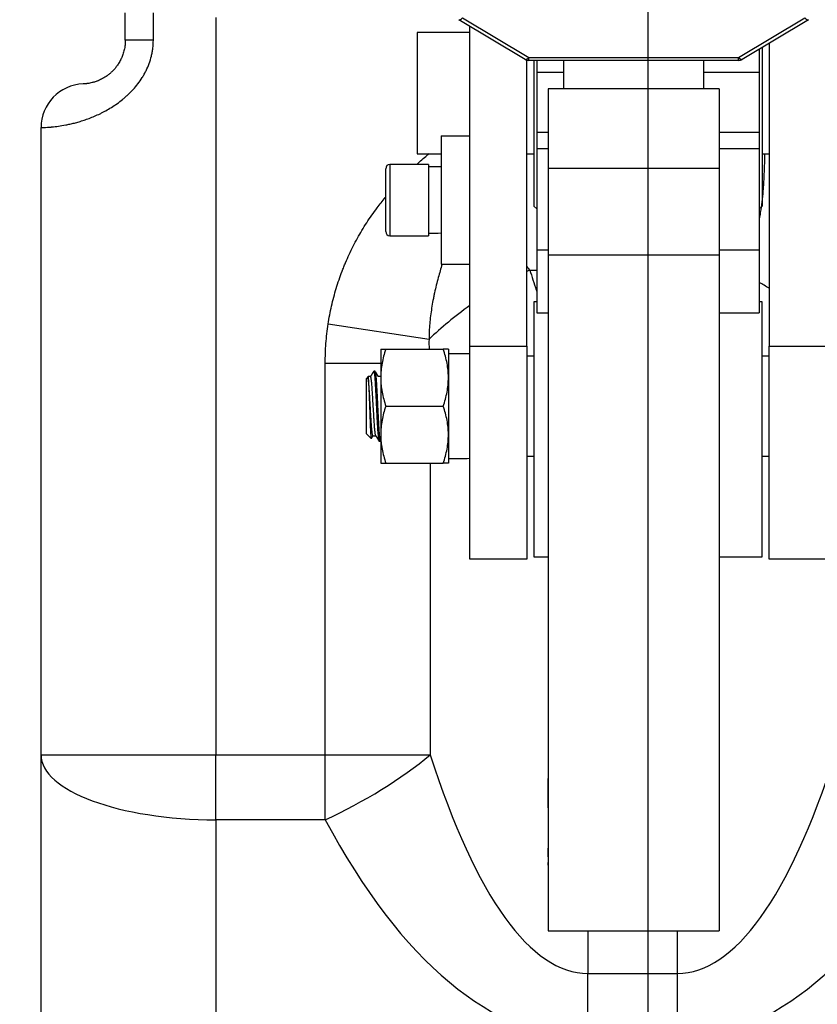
# Model space of a CAD drawing. Header units: millimetres. Extents: x 1088 to 3786, y 72 to 1979.
# Tile 46 of 62: x 2796 to 2908, y 1096 to 1234. Entities that reach past the tile are written whole.
import ezdxf

# ---------------------------------------------------------------- set-up
doc = ezdxf.new("R2010")
doc.units = ezdxf.units.MM
doc.dimstyles.get("Standard").update_dxf_attribs({"dimtxt": 20, "dimasz": 5, "dimexe": 5, "dimexo": 5, "dimgap": 5, "dimtad": 0, "dimtih": 1, "dimtoh": 1, "dimdsep": 46, "dimtxsty": 'Standard', "dimcen": 0.09, "dimadec": 0, "dimazin": 0, "dimtfac": 1, "dimtofl": 0, "dimtmove": 0, "dimatfit": 3, "dimfxl": 0, "dimtolj": 1, "dimtzin": 0, "dimarcsym": 0})

# ---------------------------------------------------------------- blocks, each defined once
blk = doc.blocks.new('*D38')
at = {"color": 0, "lineweight": -2}
for p, q in [((2884.24, 1495.96), (2884.24, 984.23)), ((2670.19, 1279.66), (2670.19, 984.23)), ((2675.19, 989.23), (2748.88, 989.23)), ((2879.24, 989.23), (2805.55, 989.23))]:
    blk.add_line(p, q, dxfattribs=at)
at = {"color": 0, "lineweight": 18}
for points in [[(2675.19, 990.06), (2675.19, 988.4), (2670.19, 989.23)], [(2879.24, 990.06), (2879.24, 988.4), (2884.24, 989.23)]]:
    blk.add_solid(points, dxfattribs=at)
at = {"layer": 'Defpoints', "color": 0, "lineweight": 18}
for p in [(2884.24, 1500.96), (2670.19, 1284.66), (2884.24, 989.23)]:
    blk.add_point(p, dxfattribs=at)
at = {"color": 0, "lineweight": 18, "insert": (2777.21, 989.23), "char_height": 20, "attachment_point": 5}
blk.add_mtext('\\A1;218', dxfattribs=at)
blk = doc.blocks.new('*D39')
at = {"color": 0, "lineweight": -2}
for p, q in [((2670.19, 1279.66), (2670.19, 927.65)), ((3133.29, 1274.66), (3133.29, 927.65)), ((2675.19, 932.65), (2870.07, 932.65)), ((3128.29, 932.65), (2933.4, 932.65))]:
    blk.add_line(p, q, dxfattribs=at)
at = {"color": 0, "lineweight": 18}
for points in [[(2675.19, 933.48), (2675.19, 931.81), (2670.19, 932.65)], [(3128.29, 933.48), (3128.29, 931.81), (3133.29, 932.65)]]:
    blk.add_solid(points, dxfattribs=at)
at = {"layer": 'Defpoints', "color": 0, "lineweight": 18}
for p in [(2670.19, 1284.66), (3133.29, 1279.66), (3133.29, 932.65)]:
    blk.add_point(p, dxfattribs=at)
at = {"color": 0, "lineweight": 18, "insert": (2901.74, 932.65), "char_height": 20, "attachment_point": 5}
blk.add_mtext('\\A1;467', dxfattribs=at)

msp = doc.modelspace()

# ---------------------------------------------------------------- linework, layer by layer
for p, q in [((2810.905, 1230.885), (2810.905, 1234.729)), ((2814.844, 1230.885), (2814.844, 1234.729)), ((2823.632, 1234.082), (2823.632, 1130.607)), ((2858.237, 1234.033), (2867.514, 1228.467)), ((2896.96, 1228.467), (2906.237, 1234.033)), ((2867, 1228.202), (2857.723, 1233.768)), ((2859.237, 1187.934), (2859.237, 1232.86)), ((2906.752, 1233.768), (2897.475, 1228.202)), ((2859.237, 1231.959), (2851.837, 1231.959)), ((2851.837, 1231.959), (2851.837, 1223.459)), ((2814.844, 1230.885), (2810.905, 1230.885)), ((2900.237, 1229.858), (2900.237, 1207.609)), ((2901.237, 1230.461), (2901.237, 1187.934)), ((2867.514, 1228.059), (2867.514, 1228.467)), ((2867.514, 1228.467), (2896.96, 1228.467)), ((2896.96, 1228.059), (2896.96, 1228.467)), ((2899.837, 1229.62), (2899.837, 1226.416)), ((2867.237, 1187.934), (2867.237, 1228.099)), ((2896.96, 1228.059), (2867.514, 1228.059)), ((2868.237, 1228.061), (2868.237, 1223.459)), ((2868.637, 1228.06), (2868.637, 1226.416)), ((2872.387, 1228.059), (2872.387, 1224.059)), ((2892.087, 1224.059), (2892.087, 1228.059)), ((2868.637, 1226.416), (2868.637, 1217.964)), ((2868.637, 1226.416), (2872.388, 1226.416)), ((2892.087, 1226.416), (2899.837, 1226.416)), ((2899.837, 1226.416), (2899.837, 1217.964)), ((2851.837, 1223.459), (2851.837, 1214.959)), ((2868.237, 1223.459), (2868.237, 1207.609)), ((2870.237, 1224.059), (2870.237, 1212.876)), ((2894.237, 1224.059), (2870.237, 1224.059)), ((2894.237, 1224.059), (2894.237, 1212.876)), ((2799.087, 1130.607), (2799.087, 1218.62)), ((2855.237, 1217.459), (2855.237, 1199.459)), ((2855.237, 1217.459), (2859.237, 1217.459)), ((2868.637, 1217.964), (2868.637, 1215.688)), ((2868.637, 1217.964), (2870.238, 1217.964)), ((2894.237, 1217.964), (2899.837, 1217.964)), ((2899.837, 1217.964), (2899.837, 1215.688)), ((2851.837, 1214.959), (2855.237, 1214.959)), ((2867.237, 1214.959), (2868.237, 1214.959)), ((2868.637, 1215.688), (2868.637, 1201.454)), ((2868.637, 1215.688), (2870.238, 1215.688)), ((2894.237, 1215.688), (2899.837, 1215.688)), ((2899.837, 1215.688), (2899.837, 1201.454)), ((2900.237, 1214.959), (2901.237, 1214.959)), ((2853.437, 1213.459), (2848.037, 1213.459)), ((2848.037, 1213.459), (2848.037, 1203.459)), ((2853.437, 1213.459), (2853.437, 1203.459)), ((2847.437, 1204.059), (2847.437, 1212.859)), ((2855.237, 1213.099), (2853.437, 1213.099)), ((2870.237, 1212.876), (2870.237, 1200.718)), ((2894.237, 1212.876), (2870.237, 1212.876)), ((2894.237, 1212.876), (2894.237, 1200.718)), ((2868.237, 1207.609), (2868.637, 1207.209)), ((2899.837, 1207.209), (2900.237, 1207.609)), ((2848.037, 1203.459), (2853.437, 1203.459)), ((2868.637, 1201.454), (2868.637, 1192.637)), ((2868.637, 1201.454), (2870.238, 1201.454)), ((2894.237, 1201.454), (2899.837, 1201.454)), ((2899.837, 1201.454), (2899.837, 1192.637)), ((2855.237, 1199.459), (2859.237, 1199.459)), ((2870.237, 1200.718), (2870.237, 1105.892)), ((2894.237, 1200.718), (2870.237, 1200.718)), ((2894.237, 1200.718), (2894.237, 1105.892)), ((2867.662, 1198.635), (2868.637, 1198.635)), ((2868.637, 1194.194), (2868.237, 1194.194)), ((2868.237, 1194.194), (2868.237, 1158.394)), ((2900.237, 1194.194), (2899.837, 1194.194)), ((2900.237, 1158.394), (2900.237, 1194.194)), ((2868.637, 1192.637), (2870.238, 1192.637)), ((2894.237, 1192.637), (2899.837, 1192.637)), ((2839.371, 1191.073), (2853.516, 1188.913)), ((2846.737, 1187.53), (2846.737, 1183.53)), ((2847.452, 1187.53), (2855.523, 1187.53)), ((2856.237, 1187.53), (2856.237, 1183.53)), ((2859.237, 1158.043), (2859.237, 1187.934)), ((2859.237, 1187.934), (2867.237, 1187.934)), ((2867.237, 1187.934), (2867.237, 1158.043)), ((2901.237, 1158.043), (2901.237, 1187.934)), ((2901.237, 1187.934), (2909.237, 1187.934)), ((2838.961, 1185.569), (2846.737, 1185.569)), ((2838.961, 1130.607), (2838.961, 1185.569)), ((2859.237, 1186.88), (2856.237, 1186.88)), ((2868.237, 1186.53), (2867.237, 1186.53)), ((2901.237, 1186.53), (2900.237, 1186.53)), ((2845.972, 1184.43), (2845.753, 1184.43)), ((2844.987, 1183.68), (2844.737, 1183.43)), ((2844.737, 1175.63), (2844.737, 1183.43)), ((2845.32, 1183.68), (2844.987, 1183.68)), ((2844.987, 1183.68), (2844.987, 1183.434)), ((2846.737, 1183.68), (2846.416, 1183.68)), ((2846.737, 1183.53), (2846.737, 1175.53)), ((2856.237, 1183.53), (2856.237, 1175.53)), ((2847.452, 1179.53), (2855.523, 1179.53)), ((2844.737, 1175.63), (2845.38, 1174.987)), ((2845.655, 1175.38), (2846.058, 1175.38)), ((2846.503, 1174.63), (2846.722, 1174.63)), ((2846.737, 1175.53), (2846.737, 1171.53)), ((2856.237, 1175.53), (2856.237, 1171.53)), ((2867.237, 1172.53), (2868.238, 1172.53)), ((2900.237, 1172.53), (2901.237, 1172.53)), ((2847.452, 1171.53), (2855.523, 1171.53)), ((2853.688, 1171.529), (2853.688, 1130.607)), ((2867.237, 1158.043), (2859.237, 1158.043)), ((2868.237, 1158.394), (2870.237, 1158.394)), ((2894.237, 1158.394), (2900.237, 1158.394)), ((2909.237, 1158.043), (2901.237, 1158.043)), ((2799.087, 1058.38), (2799.087, 1130.607)), ((2799.087, 1130.607), (2823.632, 1130.607)), ((2823.632, 1121.491), (2823.632, 1130.607)), ((2823.632, 1130.607), (2838.961, 1130.607)), ((2838.961, 1121.491), (2838.961, 1130.607)), ((2838.961, 1130.607), (2853.688, 1130.607)), ((2870.227, 1124.761), (2870.227, 1127.294)), ((2870.227, 1127.294), (2870.237, 1127.294)), ((2870.227, 1123.634), (2870.227, 1124.761)), ((2870.227, 1124.761), (2870.237, 1124.761)), ((2870.227, 1123.186), (2870.227, 1123.634)), ((2870.227, 1123.634), (2870.237, 1123.634)), ((2870.227, 1123.186), (2870.237, 1123.186)), ((2823.632, 1121.491), (2823.632, 1049.264)), ((2838.961, 1121.491), (2823.632, 1121.491)), ((2870.227, 1116.305), (2870.227, 1117.519)), ((2870.227, 1117.519), (2870.237, 1117.519)), ((2870.227, 1116.305), (2870.237, 1116.305)), ((2870.227, 1115.111), (2870.227, 1115.486)), ((2870.227, 1115.111), (2870.237, 1115.111)), ((2870.237, 1105.892), (2894.237, 1105.892)), ((2875.779, 1105.893), (2875.779, 1099.925)), ((2888.394, 1099.925), (2888.394, 1105.893)), ((2875.779, 1099.925), (2888.394, 1099.925)), ((2875.779, 1090.809), (2875.779, 1099.925)), ((2888.394, 1090.809), (2888.394, 1099.925))]:
    msp.add_line(p, q)
for centre, radius, start, end in [((2867.514, 1229.059), 1, 239.03624, 270), ((2896.96, 1229.059), 1, 270, 300.96376), ((2805.223, 1218.62), 6.136, 92.12255, 180), ((2848.037, 1212.859), 0.6, 90, 180), ((2848.037, 1204.059), 0.6, 180, 270)]:
    msp.add_arc(centre, radius, start, end)
for centre, major_axis, ratio, start_param, end_param in [((2858.237, 1234.626), (0.514, 0.857), 0.3541823, 3.1415927, 4.1791295), ((2906.237, 1234.626), (0.514, -0.857), 0.3541823, 5.2456484, 6.2831853), ((2867.514, 1229.059), (0.514, 0.857), 0.3541823, 3.1415927, 4.1791295), ((2896.96, 1229.059), (0.514, -0.857), 0.3541823, 5.2456484, 6.2831853), ((2852.685, 1208.459), (26.315, 0), 0.176327, 4.7409729, 4.8095244), ((2867.662, 1186.752), (20.792, 13.044), 0.4243853, 1.3105884, 1.3303158), ((2896.512, 1186.752), (20.792, -13.044), 0.4243853, 1.6095637, 1.6758187), ((2867.662, 1186.752), (20.792, 13.044), 0.4243853, 1.7128714, 2.0279501), ((2854.984, 1179.53), (41.684, 0), 0.176327, 4.7424641, 4.8146077), ((2823.632, 1130.607), (24.545, 0), 0.3713907, 3.1415927, 4.712389), ((2838.961, 1130.607), (21.658, 11.551), 0.3328201, 4.5367147, 5.270296), ((2875.779, 1253.334), (0, 153.409), 0.24, 2.4980915, 3.1415927), ((2888.394, 1253.334), (0, 153.409), 0.24, 3.1415927, 3.7850938), ((2875.779, 1244.218), (0, 153.409), 0.4, 2.4980915, 3.1415927), ((2888.394, 1244.218), (0, 153.409), 0.4, 3.1415927, 3.7850938)]:
    msp.add_ellipse(centre, major_axis=major_axis, ratio=ratio, start_param=start_param, end_param=end_param)
for points, knots in [([(2799.087, 1218.62), (2799.087, 1218.62), (2799.087, 1218.62), (2799.089, 1218.62), (2799.094, 1218.62), (2799.103, 1218.621), (2799.128, 1218.621), (2799.153, 1218.622), (2799.252, 1218.625), (2799.351, 1218.629), (2799.612, 1218.641), (2799.775, 1218.649), (2800.069, 1218.67), (2800.175, 1218.677), (2800.346, 1218.692), (2800.405, 1218.697), (2800.497, 1218.705), (2800.528, 1218.708), (2800.591, 1218.714), (2800.624, 1218.717), (2800.916, 1218.747), (2801.205, 1218.781), (2801.84, 1218.871), (2802.185, 1218.927), (2802.745, 1219.035), (2802.938, 1219.075), (2803.339, 1219.164), (2803.546, 1219.213), (2803.867, 1219.295), (2803.976, 1219.324), (2804.197, 1219.385), (2804.309, 1219.416), (2804.65, 1219.516), (2804.883, 1219.588), (2805.357, 1219.746), (2805.599, 1219.832), (2806.09, 1220.018), (2806.34, 1220.118), (2806.847, 1220.335), (2807.105, 1220.452), (2807.496, 1220.642), (2807.627, 1220.707), (2807.825, 1220.809), (2807.891, 1220.844), (2808.023, 1220.915), (2808.354, 1221.094), (2808.686, 1221.287), (2809.214, 1221.617), (2809.478, 1221.792), (2810.001, 1222.165), (2810.262, 1222.362), (2810.648, 1222.677), (2810.776, 1222.785), (2810.967, 1222.952), (2811.031, 1223.009), (2811.157, 1223.124), (2811.22, 1223.182), (2811.531, 1223.475), (2811.773, 1223.72), (2812.238, 1224.232), (2812.462, 1224.5), (2812.889, 1225.059), (2813.093, 1225.35), (2813.38, 1225.807), (2813.473, 1225.963), (2813.651, 1226.282), (2813.737, 1226.443), (2813.98, 1226.933), (2814.125, 1227.268), (2814.378, 1227.954), (2814.486, 1228.305), (2814.596, 1228.755), (2814.617, 1228.846), (2814.656, 1229.029), (2814.675, 1229.12), (2814.708, 1229.304), (2814.724, 1229.396), (2814.752, 1229.581), (2814.765, 1229.673), (2814.821, 1230.137), (2814.844, 1230.51), (2814.844, 1230.885)], [0, 0, 0, 0, 0.0074435, 0.0074435, 0.0152589, 0.0308897, 0.0308897, 0.0621513, 0.0621513, 0.1246746, 0.1246746, 0.1871978, 0.1871978, 0.2184594, 0.2184594, 0.2340902, 0.2340902, 0.2419056, 0.2419056, 0.2497211, 0.2497211, 0.3122443, 0.3122443, 0.3747675, 0.3747675, 0.4060292, 0.4060292, 0.4372908, 0.4372908, 0.4529216, 0.4529216, 0.4685524, 0.4685524, 0.499814, 0.499814, 0.5310757, 0.5310757, 0.5623373, 0.5623373, 0.5935989, 0.5935989, 0.6092297, 0.6092297, 0.6170451, 0.6170451, 0.6248605, 0.6561222, 0.6561222, 0.6873838, 0.6873838, 0.7186454, 0.7186454, 0.7342762, 0.7342762, 0.7420916, 0.7420916, 0.749907, 0.749907, 0.7811686, 0.7811686, 0.8124303, 0.8124303, 0.8436919, 0.8436919, 0.8593227, 0.8593227, 0.8749535, 0.8749535, 0.9062151, 0.9062151, 0.9374768, 0.9374768, 0.9452922, 0.9452922, 0.9531076, 0.9531076, 0.960923, 0.960923, 0.9687384, 0.9687384, 1, 1, 1, 1]), ([(2810.905, 1230.885), (2810.905, 1230.77), (2810.902, 1230.656), (2810.892, 1230.485), (2810.888, 1230.428), (2810.878, 1230.314), (2810.873, 1230.258), (2810.841, 1229.975), (2810.804, 1229.754), (2810.707, 1229.323), (2810.647, 1229.112), (2810.542, 1228.803), (2810.504, 1228.701), (2810.454, 1228.575), (2810.444, 1228.55), (2810.423, 1228.501), (2810.412, 1228.476), (2810.38, 1228.402), (2810.358, 1228.353), (2810.247, 1228.113), (2810.151, 1227.931), (2809.947, 1227.586), (2809.839, 1227.424), (2809.699, 1227.232), (2809.671, 1227.194), (2809.614, 1227.119), (2809.585, 1227.083), (2809.527, 1227.011), (2809.498, 1226.975), (2809.44, 1226.906), (2809.411, 1226.872), (2809.266, 1226.706), (2809.149, 1226.585), (2808.918, 1226.361), (2808.803, 1226.259), (2808.576, 1226.07), (2808.463, 1225.984), (2808.325, 1225.884), (2808.298, 1225.865), (2808.243, 1225.827), (2808.162, 1225.771), (2808.082, 1225.719), (2807.925, 1225.621), (2807.823, 1225.561), (2807.626, 1225.453), (2807.53, 1225.404), (2807.345, 1225.314), (2807.255, 1225.274), (2807.125, 1225.219), (2807.082, 1225.201), (2806.999, 1225.168), (2806.957, 1225.152), (2806.836, 1225.106), (2806.758, 1225.079), (2806.534, 1225.006), (2806.397, 1224.967), (2806.143, 1224.903), (2806.027, 1224.878), (2805.815, 1224.837), (2805.719, 1224.822), (2805.588, 1224.803), (2805.547, 1224.798), (2805.47, 1224.788), (2805.433, 1224.784), (2805.331, 1224.774), (2805.272, 1224.769), (2805.171, 1224.761), (2805.129, 1224.759), (2805.062, 1224.755), (2805.012, 1224.753), (2804.996, 1224.752), (2804.996, 1224.752)], [0, 0, 0, 0, 0.015625, 0.015625, 0.0234375, 0.0234375, 0.03125, 0.03125, 0.0625, 0.0625, 0.09375, 0.09375, 0.109375, 0.109375, 0.1132813, 0.1132813, 0.1171875, 0.1171875, 0.125, 0.125, 0.15625, 0.15625, 0.1875, 0.1875, 0.1953125, 0.1953125, 0.203125, 0.203125, 0.2109375, 0.2109375, 0.21875, 0.21875, 0.25, 0.25, 0.28125, 0.28125, 0.3125, 0.3125, 0.3203125, 0.3203125, 0.328125, 0.34375, 0.34375, 0.375, 0.375, 0.40625, 0.40625, 0.4375, 0.4375, 0.453125, 0.453125, 0.46875, 0.46875, 0.5, 0.5, 0.5625, 0.5625, 0.625, 0.625, 0.6875, 0.6875, 0.71875, 0.71875, 0.75, 0.75, 0.8125, 0.8125, 0.875, 0.875, 0.9375, 1, 1, 1, 1]), ([(2851.797, 1213.463), (2852.274, 1213.899), (2852.759, 1214.326), (2853.35, 1214.829), (2853.449, 1214.913), (2853.548, 1214.996)], [0, 0, 0, 0, 0.8331501, 0.8331501, 1, 1, 1, 1]), ([(2899.877, 1205.814), (2899.938, 1206.112), (2899.993, 1206.413), (2900.127, 1207.211), (2900.197, 1207.712), (2900.318, 1208.722), (2900.369, 1209.231), (2900.433, 1210.002), (2900.452, 1210.26), (2900.478, 1210.649), (2900.487, 1210.778), (2900.503, 1211.038), (2900.51, 1211.169), (2900.546, 1211.82), (2900.568, 1212.343), (2900.604, 1213.39), (2900.618, 1213.914), (2900.631, 1214.609), (2900.634, 1214.779), (2900.637, 1214.948)], [0, 0, 0, 0, 0.1029412, 0.1029412, 0.27149, 0.27149, 0.4400388, 0.4400388, 0.5243132, 0.5243132, 0.5664504, 0.5664504, 0.6085876, 0.6085876, 0.7771364, 0.7771364, 0.9456852, 0.9456852, 1, 1, 1, 1]), ([(2839.371, 1191.073), (2839.501, 1191.919), (2839.66, 1192.758), (2840.036, 1194.418), (2840.254, 1195.239), (2840.746, 1196.866), (2841.022, 1197.672), (2841.403, 1198.668), (2841.481, 1198.867), (2841.64, 1199.263), (2841.722, 1199.461), (2841.972, 1200.052), (2842.146, 1200.442), (2842.685, 1201.601), (2843.07, 1202.357), (2843.889, 1203.837), (2844.323, 1204.562), (2845.239, 1205.981), (2845.721, 1206.675), (2846.593, 1207.847), (2846.971, 1208.332), (2847.362, 1208.809)], [0, 0, 0, 0, 0.1294498, 0.1294498, 0.2588997, 0.2588997, 0.3883495, 0.3883495, 0.420712, 0.420712, 0.4530744, 0.4530744, 0.5177993, 0.5177993, 0.6472492, 0.6472492, 0.776699, 0.776699, 0.9061488, 0.9061488, 1, 1, 1, 1]), ([(2855.363, 1199.466), (2855.17, 1198.84), (2854.986, 1198.211), (2854.624, 1196.875), (2854.448, 1196.167), (2854.253, 1195.274), (2854.215, 1195.095), (2854.142, 1194.737), (2854.107, 1194.557), (2854.005, 1194.016), (2853.942, 1193.655), (2853.773, 1192.57), (2853.683, 1191.843), (2853.558, 1190.383), (2853.523, 1189.649), (2853.516, 1188.913)], [0, 0, 0, 0, 0.1838817, 0.1838817, 0.3879112, 0.3879112, 0.4389186, 0.4389186, 0.489926, 0.489926, 0.5919408, 0.5919408, 0.7959704, 0.7959704, 1, 1, 1, 1]), ([(2867.662, 1198.635), (2867.951, 1197.714), (2868.248, 1196.782), (2868.571, 1195.787), (2868.589, 1195.733), (2868.606, 1195.679)], [0, 0, 0, 0, 0.9456263, 0.9456263, 1, 1, 1, 1]), ([(2838.961, 1185.569), (2838.961, 1186.491), (2838.994, 1187.411), (2839.13, 1189.246), (2839.232, 1190.161), (2839.371, 1191.073)], [0, 0, 0, 0, 0.5, 0.5, 1, 1, 1, 1]), ([(2846.737, 1187.53), (2846.737, 1187.53), (2846.754, 1187.53), (2846.791, 1187.53), (2846.795, 1187.53), (2846.804, 1187.53), (2846.819, 1187.53), (2846.858, 1187.53), (2846.9, 1187.53), (2846.994, 1187.53), (2847.07, 1187.53), (2847.245, 1187.53), (2847.344, 1187.53), (2847.452, 1187.53)], [0, 0, 0, 0, 0.25, 0.25, 0.28125, 0.28125, 0.3125, 0.375, 0.5, 0.5, 0.75, 0.75, 1, 1, 1, 1]), ([(2847.452, 1187.53), (2847.234, 1186.876), (2847.054, 1186.216), (2846.867, 1185.217), (2846.819, 1184.883), (2846.754, 1184.209), (2846.737, 1183.871), (2846.737, 1183.53)], [0, 0, 0, 0, 0.5, 0.5, 0.75, 0.75, 1, 1, 1, 1]), ([(2856.237, 1187.53), (2856.237, 1187.53), (2856.221, 1187.53), (2856.183, 1187.53), (2856.179, 1187.53), (2856.17, 1187.53), (2856.155, 1187.53), (2856.116, 1187.53), (2856.074, 1187.53), (2855.98, 1187.53), (2855.904, 1187.53), (2855.729, 1187.53), (2855.63, 1187.53), (2855.523, 1187.53)], [0, 0, 0, 0, 0.25, 0.25, 0.28125, 0.28125, 0.3125, 0.375, 0.5, 0.5, 0.75, 0.75, 1, 1, 1, 1]), ([(2856.237, 1183.53), (2856.237, 1183.615), (2856.236, 1183.7), (2856.232, 1183.87), (2856.229, 1183.955), (2856.216, 1184.21), (2856.204, 1184.379), (2856.155, 1184.885), (2856.107, 1185.22), (2855.92, 1186.219), (2855.74, 1186.877), (2855.523, 1187.53)], [0, 0, 0, 0, 0.0625, 0.0625, 0.125, 0.125, 0.25, 0.25, 0.5, 0.5, 1, 1, 1, 1]), ([(2845.753, 1184.43), (2845.758, 1184.43), (2845.763, 1184.426), (2845.779, 1184.405), (2845.789, 1184.378), (2845.805, 1184.315), (2845.81, 1184.291), (2845.817, 1184.256), (2845.818, 1184.249), (2845.821, 1184.234), (2845.824, 1184.211), (2845.828, 1184.187), (2845.841, 1184.101), (2845.852, 1184.019), (2845.873, 1183.831), (2845.883, 1183.724), (2845.896, 1183.575), (2845.899, 1183.544), (2845.904, 1183.482), (2845.912, 1183.386), (2845.92, 1183.284), (2845.935, 1183.073), (2845.945, 1182.923), (2845.961, 1182.682), (2845.966, 1182.6), (2845.974, 1182.472), (2845.977, 1182.429), (2845.982, 1182.341), (2845.985, 1182.297), (2845.998, 1182.074), (2846.008, 1181.889), (2846.029, 1181.507), (2846.039, 1181.31), (2846.052, 1181.057), (2846.055, 1181.005), (2846.059, 1180.928), (2846.06, 1180.902), (2846.063, 1180.85), (2846.069, 1180.721), (2846.076, 1180.59), (2846.091, 1180.276), (2846.102, 1180.065), (2846.117, 1179.747), (2846.122, 1179.64), (2846.13, 1179.479), (2846.133, 1179.426), (2846.138, 1179.318), (2846.141, 1179.264), (2846.154, 1178.996), (2846.164, 1178.784), (2846.185, 1178.366), (2846.195, 1178.161), (2846.208, 1177.907), (2846.211, 1177.857), (2846.216, 1177.756), (2846.219, 1177.706), (2846.227, 1177.557), (2846.232, 1177.459), (2846.248, 1177.171), (2846.258, 1176.987), (2846.279, 1176.633), (2846.289, 1176.463), (2846.301, 1176.281), (2846.302, 1176.261), (2846.305, 1176.221), (2846.309, 1176.161), (2846.318, 1176.026), (2846.326, 1175.917), (2846.341, 1175.706), (2846.352, 1175.577), (2846.367, 1175.398), (2846.373, 1175.342), (2846.38, 1175.261), (2846.383, 1175.235), (2846.388, 1175.184), (2846.391, 1175.159), (2846.404, 1175.041), (2846.414, 1174.959), (2846.435, 1174.822), (2846.445, 1174.767), (2846.458, 1174.714), (2846.461, 1174.705), (2846.466, 1174.687), (2846.474, 1174.663), (2846.482, 1174.647), (2846.492, 1174.633), (2846.498, 1174.63), (2846.503, 1174.63)], [0, 0, 0, 0, 0.0211966, 0.0211966, 0.0628407, 0.0628407, 0.0836628, 0.0836628, 0.0888683, 0.0888683, 0.0940738, 0.1044849, 0.1044849, 0.146129, 0.146129, 0.1877731, 0.1877731, 0.1981841, 0.1981841, 0.2085951, 0.2294172, 0.2294172, 0.2710613, 0.2710613, 0.2918833, 0.2918833, 0.3022944, 0.3022944, 0.3127054, 0.3127054, 0.3543495, 0.3543495, 0.3959936, 0.3959936, 0.4064046, 0.4064046, 0.4116102, 0.4116102, 0.4168157, 0.4376377, 0.4376377, 0.4792818, 0.4792818, 0.5001039, 0.5001039, 0.5105149, 0.5105149, 0.5209259, 0.5209259, 0.5625701, 0.5625701, 0.6042142, 0.6042142, 0.6146252, 0.6146252, 0.6250362, 0.6250362, 0.6458583, 0.6458583, 0.6875024, 0.6875024, 0.7291465, 0.7291465, 0.734352, 0.734352, 0.7395575, 0.7499685, 0.7707906, 0.7707906, 0.8124347, 0.8124347, 0.8332568, 0.8332568, 0.8436678, 0.8436678, 0.8540788, 0.8540788, 0.8957229, 0.8957229, 0.937367, 0.937367, 0.9477781, 0.9477781, 0.9581891, 0.9790111, 0.9790111, 1, 1, 1, 1]), ([(2846.722, 1174.63), (2846.716, 1174.63), (2846.711, 1174.633), (2846.705, 1174.642), (2846.703, 1174.644), (2846.701, 1174.648), (2846.699, 1174.651), (2846.695, 1174.659), (2846.687, 1174.677), (2846.68, 1174.703), (2846.664, 1174.766), (2846.654, 1174.821), (2846.638, 1174.924), (2846.633, 1174.961), (2846.625, 1175.023), (2846.623, 1175.044), (2846.619, 1175.077), (2846.617, 1175.089), (2846.615, 1175.112), (2846.603, 1175.217), (2846.591, 1175.337), (2846.57, 1175.574), (2846.56, 1175.703), (2846.547, 1175.88), (2846.545, 1175.916), (2846.539, 1175.989), (2846.537, 1176.027), (2846.529, 1176.141), (2846.524, 1176.219), (2846.508, 1176.46), (2846.498, 1176.629), (2846.482, 1176.894), (2846.477, 1176.985), (2846.469, 1177.124), (2846.465, 1177.194), (2846.461, 1177.266), (2846.459, 1177.313), (2846.457, 1177.338), (2846.446, 1177.555), (2846.435, 1177.753), (2846.414, 1178.156), (2846.404, 1178.361), (2846.388, 1178.676), (2846.383, 1178.782), (2846.375, 1178.942), (2846.373, 1178.995), (2846.367, 1179.102), (2846.365, 1179.156), (2846.352, 1179.423), (2846.341, 1179.636), (2846.321, 1180.06), (2846.31, 1180.272), (2846.297, 1180.536), (2846.294, 1180.589), (2846.289, 1180.694), (2846.281, 1180.85), (2846.274, 1181.003), (2846.258, 1181.306), (2846.248, 1181.502), (2846.232, 1181.789), (2846.227, 1181.884), (2846.22, 1182), (2846.219, 1182.023), (2846.216, 1182.07), (2846.215, 1182.093), (2846.211, 1182.161), (2846.208, 1182.207), (2846.195, 1182.43), (2846.185, 1182.599), (2846.164, 1182.919), (2846.154, 1183.07), (2846.141, 1183.247), (2846.138, 1183.281), (2846.133, 1183.35), (2846.13, 1183.383), (2846.123, 1183.482), (2846.117, 1183.544), (2846.102, 1183.722), (2846.091, 1183.828), (2846.076, 1183.97), (2846.071, 1184.014), (2846.063, 1184.076), (2846.06, 1184.095), (2846.055, 1184.133), (2846.052, 1184.152), (2846.039, 1184.238), (2846.029, 1184.293), (2846.01, 1184.371), (2846.001, 1184.396), (2845.992, 1184.412)], [0, 0, 0, 0, 0.0213243, 0.0213243, 0.0266767, 0.0266767, 0.0320291, 0.0320291, 0.0427339, 0.0641435, 0.0641435, 0.1069627, 0.1069627, 0.1283723, 0.1283723, 0.1390771, 0.1390771, 0.1444295, 0.1444295, 0.1497819, 0.1926011, 0.1926011, 0.2354203, 0.2354203, 0.2461251, 0.2461251, 0.2568299, 0.2568299, 0.2782395, 0.2782395, 0.3210587, 0.3210587, 0.3424683, 0.3424683, 0.3531731, 0.3585255, 0.3585255, 0.3638779, 0.3638779, 0.4066971, 0.4066971, 0.4495163, 0.4495163, 0.4709259, 0.4709259, 0.4816307, 0.4816307, 0.4923355, 0.4923355, 0.5351547, 0.5351547, 0.5779739, 0.5779739, 0.5886787, 0.5886787, 0.5993835, 0.6207931, 0.6207931, 0.6636123, 0.6636123, 0.6850219, 0.6850219, 0.6903743, 0.6903743, 0.6957267, 0.6957267, 0.7064315, 0.7064315, 0.7492507, 0.7492507, 0.7920699, 0.7920699, 0.8027747, 0.8027747, 0.8134795, 0.8134795, 0.8348891, 0.8348891, 0.8777083, 0.8777083, 0.8991179, 0.8991179, 0.9098227, 0.9098227, 0.9205275, 0.9205275, 0.9633467, 0.9633467, 1, 1, 1, 1]), ([(2845.655, 1175.38), (2845.651, 1175.38), (2845.647, 1175.381), (2845.634, 1175.392), (2845.625, 1175.408), (2845.614, 1175.44), (2845.611, 1175.447), (2845.607, 1175.462), (2845.605, 1175.47), (2845.598, 1175.496), (2845.593, 1175.515), (2845.579, 1175.58), (2845.57, 1175.632), (2845.552, 1175.752), (2845.543, 1175.82), (2845.532, 1175.916), (2845.529, 1175.936), (2845.525, 1175.977), (2845.523, 1175.998), (2845.516, 1176.061), (2845.511, 1176.106), (2845.497, 1176.244), (2845.488, 1176.343), (2845.47, 1176.554), (2845.461, 1176.666), (2845.45, 1176.815), (2845.447, 1176.846), (2845.443, 1176.907), (2845.441, 1176.938), (2845.434, 1177.032), (2845.429, 1177.096), (2845.415, 1177.291), (2845.406, 1177.426), (2845.388, 1177.704), (2845.379, 1177.847), (2845.368, 1178.032), (2845.365, 1178.069), (2845.361, 1178.144), (2845.359, 1178.182), (2845.352, 1178.295), (2845.347, 1178.371), (2845.333, 1178.601), (2845.324, 1178.755), (2845.306, 1179.067), (2845.297, 1179.225), (2845.286, 1179.424), (2845.283, 1179.464), (2845.279, 1179.544), (2845.272, 1179.663), (2845.265, 1179.782), (2845.251, 1180.019), (2845.242, 1180.175), (2845.224, 1180.485), (2845.215, 1180.638), (2845.204, 1180.828), (2845.201, 1180.866), (2845.197, 1180.941), (2845.194, 1180.979), (2845.188, 1181.09), (2845.183, 1181.163), (2845.169, 1181.379), (2845.16, 1181.519), (2845.142, 1181.79), (2845.133, 1181.922), (2845.121, 1182.08), (2845.119, 1182.112), (2845.115, 1182.174), (2845.108, 1182.265), (2845.101, 1182.353), (2845.087, 1182.524), (2845.078, 1182.631), (2845.06, 1182.832), (2845.051, 1182.926), (2845.039, 1183.034), (2845.037, 1183.056), (2845.033, 1183.097), (2845.026, 1183.158), (2845.019, 1183.213), (2845.005, 1183.319), (2844.996, 1183.38), (2844.987, 1183.434)], [0, 0, 0, 0, 0.0169575, 0.0169575, 0.0579176, 0.0579176, 0.0681576, 0.0681576, 0.0783976, 0.0783976, 0.0988777, 0.0988777, 0.1398378, 0.1398378, 0.1807979, 0.1807979, 0.1910379, 0.1910379, 0.2012779, 0.2012779, 0.221758, 0.221758, 0.2627181, 0.2627181, 0.3036782, 0.3036782, 0.3139182, 0.3139182, 0.3241582, 0.3241582, 0.3446383, 0.3446383, 0.3855984, 0.3855984, 0.4265585, 0.4265585, 0.4367985, 0.4367985, 0.4470386, 0.4470386, 0.4675186, 0.4675186, 0.5084787, 0.5084787, 0.5494388, 0.5494388, 0.5596789, 0.5596789, 0.5699189, 0.5903989, 0.5903989, 0.631359, 0.631359, 0.6723192, 0.6723192, 0.6825592, 0.6825592, 0.6927992, 0.6927992, 0.7132793, 0.7132793, 0.7542394, 0.7542394, 0.7951995, 0.7951995, 0.8054395, 0.8054395, 0.8156795, 0.8361596, 0.8361596, 0.8771197, 0.8771197, 0.9180798, 0.9180798, 0.9283198, 0.9283198, 0.9385598, 0.9590399, 0.9590399, 1, 1, 1, 1]), ([(2844.987, 1183.434), (2844.996, 1183.362), (2845.004, 1183.272), (2845.017, 1183.111), (2845.021, 1183.052), (2845.027, 1182.958), (2845.03, 1182.926), (2845.034, 1182.859), (2845.036, 1182.825), (2845.047, 1182.649), (2845.055, 1182.493), (2845.067, 1182.239), (2845.072, 1182.151), (2845.077, 1182.036), (2845.078, 1182.012), (2845.08, 1181.966), (2845.083, 1181.895), (2845.086, 1181.823), (2845.092, 1181.678), (2845.101, 1181.479), (2845.113, 1181.168), (2845.121, 1180.95), (2845.127, 1180.812), (2845.128, 1180.784), (2845.13, 1180.728), (2845.133, 1180.644), (2845.136, 1180.56), (2845.142, 1180.391), (2845.15, 1180.163), (2845.158, 1179.933), (2845.167, 1179.701), (2845.171, 1179.584), (2845.176, 1179.437), (2845.177, 1179.407), (2845.179, 1179.348), (2845.182, 1179.26), (2845.185, 1179.172), (2845.191, 1178.997), (2845.199, 1178.765), (2845.211, 1178.421), (2845.219, 1178.195), (2845.224, 1178.055), (2845.225, 1178.027), (2845.227, 1177.971), (2845.228, 1177.943), (2845.232, 1177.86), (2845.234, 1177.805), (2845.244, 1177.533), (2845.252, 1177.325), (2845.263, 1177.025), (2845.267, 1176.928), (2845.273, 1176.785), (2845.275, 1176.737), (2845.28, 1176.644), (2845.282, 1176.598), (2845.292, 1176.374), (2845.299, 1176.208), (2845.311, 1175.979), (2845.315, 1175.906), (2845.321, 1175.802), (2845.323, 1175.768), (2845.327, 1175.702), (2845.329, 1175.67), (2845.339, 1175.514), (2845.347, 1175.407), (2845.362, 1175.225), (2845.37, 1175.15), (2845.379, 1175.085), (2845.38, 1175.078), (2845.382, 1175.065), (2845.385, 1175.046), (2845.388, 1175.03), (2845.393, 1175), (2845.397, 1174.985), (2845.404, 1174.966), (2845.407, 1174.96), (2845.41, 1174.957)], [0, 0, 0, 0, 0.057506, 0.057506, 0.0862589, 0.0862589, 0.1006354, 0.1006354, 0.1150119, 0.1150119, 0.1725179, 0.1725179, 0.2012709, 0.2012709, 0.2084591, 0.2084591, 0.2156474, 0.2300239, 0.2300239, 0.2587768, 0.2875298, 0.3162828, 0.3162828, 0.3234711, 0.3234711, 0.3306593, 0.3450358, 0.3450358, 0.3737888, 0.4025418, 0.4025418, 0.4312947, 0.4312947, 0.438483, 0.438483, 0.4456712, 0.4600477, 0.4600477, 0.4888007, 0.5175537, 0.5463067, 0.5463067, 0.5534949, 0.5534949, 0.5606832, 0.5606832, 0.5750596, 0.5750596, 0.6325656, 0.6325656, 0.6613186, 0.6613186, 0.6756951, 0.6756951, 0.6900716, 0.6900716, 0.7475775, 0.7475775, 0.7763305, 0.7763305, 0.790707, 0.790707, 0.8050835, 0.8050835, 0.8625895, 0.8625895, 0.9200954, 0.9200954, 0.9272837, 0.9272837, 0.9344719, 0.9488484, 0.9488484, 0.9776014, 0.9776014, 1, 1, 1, 1]), ([(2846.045, 1175.402), (2846.043, 1175.405), (2846.042, 1175.408), (2846.038, 1175.417), (2846.035, 1175.423), (2846.031, 1175.435), (2846.029, 1175.442), (2846.017, 1175.478), (2846.008, 1175.515), (2845.99, 1175.608), (2845.981, 1175.662), (2845.967, 1175.758), (2845.962, 1175.791), (2845.953, 1175.864), (2845.949, 1175.902), (2845.935, 1176.021), (2845.917, 1176.195), (2845.899, 1176.398), (2845.887, 1176.534), (2845.885, 1176.562), (2845.88, 1176.618), (2845.878, 1176.647), (2845.871, 1176.734), (2845.867, 1176.793), (2845.853, 1176.975), (2845.835, 1177.228), (2845.817, 1177.5), (2845.805, 1177.677), (2845.803, 1177.713), (2845.798, 1177.785), (2845.796, 1177.821), (2845.789, 1177.931), (2845.785, 1178.005), (2845.771, 1178.227), (2845.753, 1178.529), (2845.735, 1178.84), (2845.723, 1179.037), (2845.721, 1179.076), (2845.716, 1179.156), (2845.714, 1179.196), (2845.707, 1179.315), (2845.703, 1179.395), (2845.689, 1179.632), (2845.68, 1179.79), (2845.662, 1180.104), (2845.653, 1180.26), (2845.641, 1180.454), (2845.639, 1180.493), (2845.634, 1180.571), (2845.632, 1180.609), (2845.625, 1180.724), (2845.621, 1180.8), (2845.607, 1181.025), (2845.598, 1181.171), (2845.58, 1181.456), (2845.571, 1181.595), (2845.557, 1181.797), (2845.552, 1181.864), (2845.543, 1181.994), (2845.539, 1182.057), (2845.525, 1182.243), (2845.516, 1182.36), (2845.498, 1182.583), (2845.489, 1182.688), (2845.477, 1182.811), (2845.475, 1182.836), (2845.47, 1182.883), (2845.468, 1182.907), (2845.461, 1182.975), (2845.457, 1183.019), (2845.443, 1183.144), (2845.434, 1183.219), (2845.416, 1183.353), (2845.406, 1183.412), (2845.395, 1183.476), (2845.393, 1183.488), (2845.388, 1183.511), (2845.386, 1183.522), (2845.379, 1183.554), (2845.375, 1183.572), (2845.361, 1183.622), (2845.352, 1183.646), (2845.335, 1183.674), (2845.327, 1183.68), (2845.32, 1183.68)], [0, 0, 0, 0, 0.007199, 0.007199, 0.0166216, 0.0166216, 0.0260442, 0.0260442, 0.0637345, 0.0637345, 0.1014249, 0.1014249, 0.1202701, 0.1202701, 0.1391153, 0.1391153, 0.1768056, 0.214496, 0.214496, 0.2239186, 0.2239186, 0.2333412, 0.2333412, 0.2521863, 0.2521863, 0.2898767, 0.3275671, 0.3275671, 0.3369897, 0.3369897, 0.3464123, 0.3464123, 0.3652574, 0.3652574, 0.4029478, 0.4406382, 0.4406382, 0.4500607, 0.4500607, 0.4594833, 0.4594833, 0.4783285, 0.4783285, 0.5160189, 0.5160189, 0.5537092, 0.5537092, 0.5631318, 0.5631318, 0.5725544, 0.5725544, 0.5913996, 0.5913996, 0.62909, 0.62909, 0.6667803, 0.6667803, 0.6856255, 0.6856255, 0.7044707, 0.7044707, 0.742161, 0.742161, 0.7798514, 0.7798514, 0.789274, 0.789274, 0.7986966, 0.7986966, 0.8175418, 0.8175418, 0.8552321, 0.8552321, 0.8929225, 0.8929225, 0.9023451, 0.9023451, 0.9117677, 0.9117677, 0.9306129, 0.9306129, 0.9683032, 0.9683032, 1, 1, 1, 1]), ([(2846.737, 1183.53), (2846.737, 1183.445), (2846.738, 1183.36), (2846.742, 1183.19), (2846.746, 1183.105), (2846.758, 1182.85), (2846.77, 1182.681), (2846.819, 1182.175), (2846.868, 1181.84), (2847.055, 1180.841), (2847.234, 1180.183), (2847.452, 1179.53)], [0, 0, 0, 0, 0.0625, 0.0625, 0.125, 0.125, 0.25, 0.25, 0.5, 0.5, 1, 1, 1, 1]), ([(2855.523, 1179.53), (2855.741, 1180.184), (2855.92, 1180.843), (2856.107, 1181.842), (2856.155, 1182.177), (2856.22, 1182.85), (2856.237, 1183.189), (2856.237, 1183.53)], [0, 0, 0, 0, 0.5, 0.5, 0.75, 0.75, 1, 1, 1, 1]), ([(2847.452, 1179.53), (2847.234, 1178.876), (2847.054, 1178.216), (2846.867, 1177.217), (2846.819, 1176.883), (2846.754, 1176.209), (2846.737, 1175.871), (2846.737, 1175.53)], [0, 0, 0, 0, 0.5, 0.5, 0.75, 0.75, 1, 1, 1, 1]), ([(2856.237, 1175.53), (2856.237, 1175.615), (2856.236, 1175.7), (2856.232, 1175.87), (2856.229, 1175.955), (2856.216, 1176.21), (2856.204, 1176.379), (2856.155, 1176.885), (2856.107, 1177.22), (2855.92, 1178.219), (2855.74, 1178.877), (2855.523, 1179.53)], [0, 0, 0, 0, 0.0625, 0.0625, 0.125, 0.125, 0.25, 0.25, 0.5, 0.5, 1, 1, 1, 1]), ([(2846.737, 1175.53), (2846.737, 1175.445), (2846.738, 1175.36), (2846.742, 1175.19), (2846.746, 1175.105), (2846.758, 1174.85), (2846.77, 1174.681), (2846.819, 1174.175), (2846.868, 1173.84), (2847.055, 1172.841), (2847.234, 1172.183), (2847.452, 1171.53)], [0, 0, 0, 0, 0.0625, 0.0625, 0.125, 0.125, 0.25, 0.25, 0.5, 0.5, 1, 1, 1, 1]), ([(2855.523, 1171.53), (2855.741, 1172.184), (2855.92, 1172.843), (2856.107, 1173.842), (2856.155, 1174.177), (2856.22, 1174.85), (2856.237, 1175.189), (2856.237, 1175.53)], [0, 0, 0, 0, 0.5, 0.5, 0.75, 0.75, 1, 1, 1, 1]), ([(2846.737, 1171.53), (2846.737, 1171.53), (2846.754, 1171.53), (2846.791, 1171.53), (2846.795, 1171.53), (2846.804, 1171.53), (2846.819, 1171.53), (2846.858, 1171.53), (2846.9, 1171.53), (2846.994, 1171.53), (2847.07, 1171.53), (2847.245, 1171.53), (2847.344, 1171.53), (2847.452, 1171.53)], [0, 0, 0, 0, 0.25, 0.25, 0.28125, 0.28125, 0.3125, 0.375, 0.5, 0.5, 0.75, 0.75, 1, 1, 1, 1]), ([(2856.237, 1171.53), (2856.237, 1171.53), (2856.221, 1171.53), (2856.183, 1171.53), (2856.179, 1171.53), (2856.17, 1171.53), (2856.155, 1171.53), (2856.116, 1171.53), (2856.074, 1171.53), (2855.98, 1171.53), (2855.904, 1171.53), (2855.729, 1171.53), (2855.63, 1171.53), (2855.523, 1171.53)], [0, 0, 0, 0, 0.25, 0.25, 0.28125, 0.28125, 0.3125, 0.375, 0.5, 0.5, 0.75, 0.75, 1, 1, 1, 1])]:
    msp.add_open_spline(points, degree=3, knots=knots)
for points, degree in [([(2867.195, 1199.165), (2867.344, 1198.985), (2867.499, 1198.808), (2867.662, 1198.635)], 3), ([(2853.516, 1188.913), (2853.505, 1188.45), (2853.509, 1187.988), (2853.528, 1187.527)], 3), ([(2845.735, 1184.417), (2845.522, 1184.048), (2845.308, 1183.68)], 2), ([(2846.431, 1183.654), (2846.21, 1184.036), (2845.989, 1184.417)], 2), ([(2845.434, 1174.98), (2845.558, 1175.193), (2845.681, 1175.405)], 2), ([(2846.043, 1175.406), (2846.264, 1175.025), (2846.485, 1174.644)], 2)]:
    msp.add_open_spline(points, degree=degree)

# ---------------------------------------------------------------- dimensions: what is measured, and where the dimension line sits
at = {"lineweight": 18}
for base, p2, text, picture, middle in [((2884.24, 989.229), (2884.24, 1500.959), '218', '*D38', (2777.213, 989.229)), ((3133.287, 932.645), (3133.287, 1279.665), '467', '*D39', (2901.737, 932.645))]:
    dim = msp.add_linear_dim(base=base, p1=(2670.187, 1284.659), p2=p2, text=text, dimstyle='Standard', dxfattribs=at)
    dim.commit()
    dim.dimension.update_dxf_attribs({"geometry": picture, "text_midpoint": middle})

doc.saveas('drawing.dxf')
